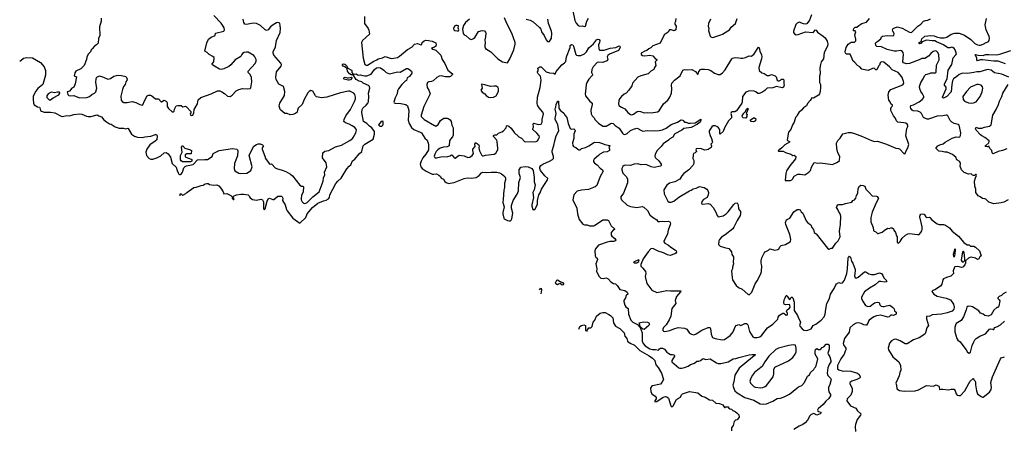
# Model space of a CAD drawing. Extents: x 2133461 to 2293071, y 753526 to 916327.
# Tile 17 of 256: x 2197603 to 2213294, y 778050 to 784577. Entities that reach past the tile are written whole.
import ezdxf

# ---------------------------------------------------------------- set-up
doc = ezdxf.new("R2010")
doc.units = 0

msp = doc.modelspace()

# ---------------------------------------------------------------- linework, layer by layer
at = {"layer": '0CON10XD'}
for points in [[(2206418, 784718), (2206447, 784565), (2206472, 784522), (2206505, 784482), (2206524, 784474), (2206565, 784480), (2206605, 784470), (2206617, 784473), (2206643, 784555), (2206666, 784604)], [(2197603, 783917), (2197622, 783928), (2197665, 783966), (2197715, 783977), (2197805, 783967), (2197935, 783894), (2197992, 783825), (2198012, 783765), (2198016, 783695), (2197970, 783545), (2197891, 783479), (2197860, 783440), (2197828, 783382), (2197819, 783355), (2197815, 783305), (2197825, 783245), (2197835, 783218), (2197885, 783191), (2197918, 783185), (2197925, 783175), (2197935, 783130), (2197948, 783118), (2197995, 783105), (2198096, 783106), (2198165, 783094), (2198262, 783042), (2198285, 783037), (2198352, 783048), (2198395, 783046), (2198465, 783065), (2198557, 783077), (2198595, 783074), (2198665, 783040), (2198695, 783034), (2198735, 783036), (2198835, 783061), (2198864, 783044), (2198905, 783031), (2198945, 782980), (2198987, 782947), (2199035, 782916), (2199061, 782911), (2199125, 782869), (2199190, 782850), (2199255, 782849), (2199295, 782839), (2199325, 782847), (2199334, 782844), (2199387, 782755), (2199435, 782719), (2199480, 782705), (2199555, 782701), (2199595, 782713), (2199691, 782719), (2199765, 782749), (2199785, 782746), (2199792, 782725), (2199788, 782665), (2199761, 782639), (2199676, 782584), (2199629, 782515), (2199612, 782465), (2199623, 782413), (2199665, 782367), (2199695, 782356), (2199725, 782353), (2199789, 782375), (2199853, 782407), (2199905, 782458), (2199935, 782459), (2199969, 782439), (2200007, 782387), (2200035, 782287), (2200095, 782225), (2200114, 782175), (2200127, 782135), (2200138, 782118), (2200151, 782111), (2200165, 782111), (2200175, 782117), (2200195, 782147), (2200221, 782215), (2200241, 782239), (2200261, 782249), (2200365, 782272), (2200435, 782346), (2200555, 782347), (2200595, 782352), (2200672, 782395), (2200688, 782445), (2200784, 782495), (2200995, 782525), (2201063, 782513), (2201074, 782505), (2201077, 782487), (2201073, 782407), (2201027, 782285), (2201020, 782205), (2201030, 782170), (2201093, 782133), (2201125, 782126), (2201225, 782134), (2201251, 782149), (2201284, 782175), (2201306, 782235), (2201262, 782415), (2201300, 782505), (2201335, 782560), (2201379, 782591), (2201405, 782601), (2201435, 782600), (2201474, 782584), (2201487, 782565), (2201469, 782535), (2201468, 782515), (2201512, 782405), (2201518, 782368), (2201579, 782285), (2201595, 782276), (2201615, 782280), (2201623, 782275), (2201675, 782218), (2201694, 782204), (2201785, 782181), (2201845, 782159), (2201916, 782116), (2201948, 782088), (2202065, 781938), (2202095, 781923), (2202115, 781922), (2202124, 781914), (2202121, 781835), (2202094, 781776), (2202086, 781735), (2202089, 781709), (2202102, 781675), (2202125, 781651), (2202145, 781646), (2202165, 781653), (2202186, 781665), (2202276, 781755), (2202374, 781835), (2202439, 782005), (2202446, 782055), (2202466, 782105), (2202462, 782145), (2202496, 782235), (2202485, 782298), (2202430, 782375), (2202433, 782457), (2202465, 782481), (2202528, 782495), (2202635, 782549), (2202732, 782578), (2202865, 782654), (2202904, 782685), (2202919, 782701), (2202958, 782775), (2202969, 782815), (2202963, 782835), (2202945, 782860), (2202902, 782888), (2202855, 782913), (2202795, 782933), (2202770, 782955), (2202774, 782985), (2202801, 783045), (2202875, 783145), (2202939, 783271), (2202954, 783315), (2202956, 783345), (2202946, 783386), (2202926, 783405), (2202865, 783438), (2202845, 783439), (2202716, 783414), (2202495, 783341), (2202415, 783331), (2202335, 783346), (2202316, 783366), (2202275, 783438), (2202243, 783447), (2202215, 783434), (2202195, 783414), (2202138, 783305), (2202106, 783225), (2202040, 783165), (2202028, 783138), (2202022, 783105), (2201998, 783082), (2201956, 783064), (2201915, 783060), (2201865, 783080), (2201828, 783085), (2201764, 783135), (2201755, 783148), (2201739, 783205), (2201748, 783245), (2201821, 783369), (2201829, 783435), (2201805, 783510), (2201735, 783552), (2201688, 783625), (2201684, 783656), (2201696, 783745), (2201768, 783835), (2201773, 783865), (2201766, 783885), (2201653, 784013), (2201642, 784045), (2201644, 784066), (2201677, 784143), (2201696, 784245), (2201753, 784375), (2201759, 784435), (2201753, 784485), (2201746, 784515), (2201736, 784526), (2201715, 784531), (2201695, 784526), (2201642, 784495), (2201599, 784461), (2201562, 784415), (2201535, 784405), (2201515, 784415), (2201442, 784482), (2201375, 784516), (2201325, 784522), (2201215, 784498), (2201188, 784505), (2201174, 784535), (2201164, 784584)], [(2198900, 784600), (2198902, 784555), (2198872, 784465), (2198881, 784325), (2198858, 784275), (2198853, 784205), (2198827, 784175), (2198794, 784156), (2198757, 784115), (2198741, 784095), (2198730, 784065), (2198694, 784026), (2198675, 783980), (2198670, 783945), (2198629, 783845), (2198575, 783794), (2198500, 783755), (2198480, 783730), (2198470, 783685), (2198507, 783665), (2198486, 783554), (2198465, 783500), (2198434, 783486), (2198395, 783440), (2198362, 783425), (2198368, 783385), (2198385, 783371), (2198405, 783366), (2198465, 783370), (2198555, 783334), (2198675, 783338), (2198716, 783354), (2198755, 783387), (2198795, 783405), (2198815, 783426), (2198830, 783485), (2198814, 783575), (2198821, 783639), (2198831, 783659), (2198875, 783681), (2198940, 783660), (2199005, 783627), (2199050, 783640), (2199105, 783677), (2199165, 783691), (2199225, 783686), (2199295, 783670), (2199313, 783635), (2199308, 783608), (2199295, 783588), (2199282, 783545), (2199259, 783511), (2199239, 783465), (2199216, 783356), (2199220, 783295), (2199235, 783276), (2199265, 783258), (2199315, 783256), (2199395, 783274), (2199455, 783259), (2199515, 783224), (2199555, 783213), (2199565, 783220), (2199590, 783285), (2199634, 783365), (2199655, 783374), (2199685, 783374), (2199709, 783365), (2199765, 783318), (2199815, 783318), (2199855, 783270), (2199865, 783270), (2199905, 783296), (2199945, 783272), (2199953, 783255), (2199955, 783193), (2199974, 783164), (2200035, 783108), (2200055, 783108), (2200065, 783118), (2200071, 783149), (2200095, 783203), (2200125, 783212), (2200155, 783212), (2200175, 783210), (2200205, 783190), (2200245, 783197), (2200260, 783190), (2200332, 783112), (2200330, 783095), (2200318, 783075), (2200325, 783058), (2200345, 783050), (2200364, 783056), (2200378, 783095), (2200382, 783145), (2200434, 783235), (2200448, 783302), (2200492, 783335), (2200654, 783396), (2200755, 783443), (2200793, 783443), (2200825, 783430), (2200865, 783403), (2200915, 783358), (2200955, 783352), (2200988, 783372), (2201055, 783442), (2201094, 783466), (2201155, 783481), (2201235, 783478), (2201275, 783483), (2201285, 783492), (2201303, 783585), (2201296, 783655), (2201275, 783703), (2201246, 783735), (2201244, 783755), (2201355, 783879), (2201372, 783915), (2201369, 783945), (2201351, 783985), (2201334, 784005), (2201245, 784059), (2201215, 784062), (2201182, 784055), (2201155, 784040), (2201144, 784025), (2201125, 783990), (2201034, 783936), (2200965, 783856), (2200935, 783832), (2200858, 783795), (2200815, 783784), (2200788, 783788), (2200679, 783855), (2200670, 783865), (2200671, 783875), (2200694, 783906), (2200700, 783975), (2200682, 783992), (2200622, 784025), (2200592, 784055), (2200551, 784075), (2200583, 784207), (2200610, 784265), (2200652, 784298), (2200718, 784325), (2200725, 784360), (2200855, 784396), (2200866, 784415), (2200861, 784445), (2200848, 784475), (2200815, 784520), (2200695, 784642)], [(2203099, 784629), (2203096, 784515), (2203154, 784435), (2203165, 784410), (2203175, 784348), (2203065, 784246), (2203049, 784215), (2203076, 783965), (2203102, 783865), (2203125, 783851), (2203145, 783852), (2203245, 783916), (2203294, 783936), (2203317, 783955), (2203385, 783971), (2203425, 783992), (2203525, 783961), (2203565, 783962), (2203623, 783977), (2203655, 783994), (2203785, 784102), (2203850, 784140), (2203895, 784187), (2203944, 784196), (2203995, 784178), (2204009, 784185), (2204016, 784214), (2204051, 784239), (2204075, 784249), (2204116, 784244), (2204175, 784235), (2204235, 784208), (2204241, 784175), (2204234, 784155), (2204211, 784139), (2204166, 784125), (2204185, 784108), (2204232, 784092), (2204300, 784030), (2204312, 784012), (2204333, 783945), (2204378, 783878), (2204423, 783775), (2204498, 783715), (2204498, 783705), (2204466, 783674), (2204451, 783669), (2204385, 783666), (2204322, 783682), (2204285, 783677), (2204248, 783655), (2204193, 783605), (2204167, 783593), (2204123, 783587), (2204101, 783575), (2204091, 783545), (2204094, 783495), (2204122, 783455), (2204143, 783395), (2204041, 783195), (2204002, 783055), (2204002, 783035), (2204015, 783016), (2204048, 782988), (2204215, 782889), (2204235, 782883), (2204270, 782905), (2204310, 782970), (2204364, 783006), (2204415, 783010), (2204432, 783005), (2204461, 782981), (2204478, 782955), (2204489, 782895), (2204508, 782855), (2204511, 782735), (2204502, 782708), (2204469, 782675), (2204451, 782645), (2204445, 782568), (2204415, 782549), (2204355, 782544), (2204305, 782528), (2204266, 782505), (2204238, 782475), (2204217, 782435), (2204208, 782405), (2204214, 782384), (2204225, 782376), (2204245, 782374), (2204315, 782393), (2204425, 782397), (2204463, 782407), (2204485, 782422), (2204495, 782418), (2204525, 782377), (2204545, 782373), (2204605, 782416), (2204645, 782414), (2204685, 782406), (2204745, 782380), (2204778, 782385), (2204816, 782414), (2204834, 782445), (2204822, 782495), (2204824, 782515), (2204860, 782555), (2204854, 782594), (2204865, 782618), (2204885, 782612), (2204915, 782590), (2204923, 782565), (2204917, 782535), (2204932, 782485), (2204962, 782422), (2204979, 782409), (2204995, 782406), (2205025, 782419), (2205165, 782436), (2205188, 782452), (2205214, 782486), (2205224, 782505), (2205224, 782525), (2205214, 782635), (2205206, 782656), (2205154, 782715), (2205156, 782734), (2205175, 782744), (2205205, 782743), (2205235, 782771), (2205285, 782788), (2205315, 782806), (2205357, 782855), (2205362, 782885), (2205375, 782890), (2205399, 782879), (2205437, 782847), (2205481, 782781), (2205555, 782713), (2205597, 782687), (2205645, 782637), (2205665, 782632), (2205755, 782636), (2205798, 782632), (2205834, 782636), (2205852, 782648), (2205878, 782682), (2205886, 782705), (2205880, 782725), (2205845, 782767), (2205782, 782825), (2205782, 782845), (2205792, 782865), (2205783, 782917), (2205795, 782928), (2205865, 782908), (2205915, 782910), (2205931, 782945), (2205929, 782985), (2205949, 783075), (2205941, 783105), (2205882, 783172), (2205857, 783217), (2205850, 783245), (2205854, 783345), (2205898, 783495), (2205913, 783615), (2205900, 783675), (2205865, 783712), (2205852, 783735), (2205852, 783748), (2205872, 783775), (2205860, 783795), (2205862, 783805), (2205893, 783827), (2205915, 783824), (2205995, 783748), (2206045, 783728), (2206115, 783724), (2206135, 783710), (2206150, 783750), (2206240, 783860), (2206285, 783889), (2206305, 783912), (2206319, 783985), (2206373, 784135), (2206377, 784165), (2206395, 784182), (2206415, 784174), (2206427, 784155), (2206463, 784023), (2206475, 784011), (2206495, 784006), (2206545, 784009), (2206605, 784032), (2206636, 784064), (2206675, 784129), (2206748, 784192), (2206795, 784256), (2206815, 784265), (2206835, 784261), (2206847, 784245), (2206843, 784215), (2206827, 784175), (2206834, 784114), (2206845, 784092), (2206917, 784093), (2207015, 784123), (2207105, 784136), (2207155, 784161), (2207168, 784155), (2207173, 784135), (2207145, 784085), (2207004, 784026), (2206976, 784005), (2206966, 783985), (2206976, 783944), (2206960, 783920), (2206895, 783896), (2206825, 783901), (2206805, 783896), (2206741, 783825), (2206721, 783785), (2206716, 783735), (2206730, 783705), (2206729, 783691), (2206670, 783630), (2206640, 783575), (2206631, 783545), (2206622, 783435), (2206612, 783395), (2206619, 783365), (2206685, 783286), (2206725, 783248), (2206726, 783226), (2206704, 783135), (2206710, 783075), (2206724, 783044), (2206755, 783014), (2206769, 782985), (2206826, 782926), (2206895, 782883), (2206950, 782880), (2207011, 782919), (2207035, 782931), (2207061, 782925), (2207093, 782893), (2207155, 782851), (2207207, 782767), (2207225, 782754), (2207245, 782750), (2207285, 782766), (2207335, 782809), (2207385, 782835), (2207435, 782848), (2207455, 782846), (2207499, 782815), (2207535, 782802), (2207606, 782814), (2207723, 782807), (2207795, 782810), (2207845, 782821), (2207903, 782847), (2207985, 782906), (2208085, 782942), (2208145, 782980), (2208170, 782975), (2208195, 782946), (2208225, 782945), (2208255, 782929), (2208285, 782926), (2208365, 782934), (2208455, 782992), (2208460, 782975), (2208449, 782945), (2208405, 782915), (2208305, 782857), (2208188, 782842), (2208155, 782817), (2208045, 782761), (2208036, 782754), (2208011, 782705), (2207965, 782679), (2207940, 782655), (2207855, 782599), (2207825, 782558), (2207759, 782495), (2207729, 782435), (2207726, 782396), (2207737, 782375), (2207786, 782326), (2207824, 782275), (2207827, 782255), (2207817, 782243), (2207715, 782220), (2207665, 782230), (2207595, 782264), (2207570, 782270), (2207505, 782263), (2207455, 782278), (2207395, 782276), (2207335, 782256), (2207255, 782260), (2207235, 782254), (2207213, 782237), (2207196, 782205), (2207196, 782185), (2207215, 782130), (2207274, 782075), (2207287, 782035), (2207289, 781975), (2207227, 781815), (2207181, 781755), (2207180, 781735), (2207191, 781705), (2207283, 781623), (2207335, 781599), (2207437, 781583), (2207525, 781598), (2207551, 781591), (2207607, 781537), (2207646, 781466), (2207685, 781431), (2207755, 781388), (2207774, 781364), (2207805, 781361), (2207845, 781369), (2207885, 781359), (2207935, 781369), (2207964, 781354), (2207971, 781345), (2207972, 781325), (2207936, 781224), (2207928, 781165), (2207866, 781045), (2207868, 781035), (2207885, 781018), (2207944, 780984), (2207980, 780950), (2208056, 780905), (2208066, 780895), (2208071, 780875), (2208060, 780855), (2208045, 780846), (2207970, 780820), (2207925, 780829), (2207863, 780863), (2207775, 780891), (2207705, 780927), (2207675, 780931), (2207659, 780925), (2207620, 780880), (2207541, 780769), (2207502, 780678), (2207502, 780652), (2207515, 780634), (2207535, 780620), (2207574, 780565), (2207579, 780535), (2207571, 780485), (2207596, 780376), (2207675, 780269), (2207755, 780230), (2207915, 780261), (2207975, 780256), (2208129, 780259), (2208138, 780255), (2208135, 780240), (2208069, 780165), (2208051, 780105), (2208057, 780055), (2207997, 779975), (2207977, 779855), (2207955, 779795), (2207905, 779716), (2207860, 779675), (2207851, 779645), (2207854, 779624), (2207865, 779614), (2207885, 779611), (2207965, 779623), (2208025, 779651), (2208095, 779671), (2208195, 779664), (2208236, 779645), (2208275, 779584), (2208307, 779565), (2208347, 779553), (2208385, 779570), (2208475, 779630), (2208575, 779671), (2208595, 779674), (2208607, 779667), (2208612, 779655), (2208622, 779565), (2208636, 779525), (2208645, 779514), (2208686, 779496), (2208795, 779474), (2208835, 779480), (2208925, 779545), (2208959, 779581), (2208974, 779605), (2209003, 779685), (2209023, 779707), (2209065, 779719), (2209096, 779706), (2209157, 779737), (2209185, 779736), (2209209, 779715), (2209235, 779610), (2209285, 779522), (2209305, 779514), (2209354, 779514), (2209395, 779526), (2209431, 779549), (2209521, 779669), (2209606, 779724), (2209685, 779803), (2209692, 779835), (2209711, 779869), (2209765, 779902), (2209779, 779899), (2209815, 779870), (2209836, 779874), (2209837, 779895), (2209820, 779935), (2209833, 779955), (2209871, 779979), (2209879, 779999)], [(2204772, 784588), (2204705, 784530), (2204673, 784485), (2204658, 784425), (2204671, 784355), (2204684, 784334), (2204715, 784323), (2204770, 784270), (2204801, 784259), (2204832, 784275), (2204854, 784296), (2204913, 784387), (2204975, 784406), (2205008, 784398), (2205028, 784378), (2205031, 784365), (2205028, 784305), (2205016, 784255), (2205019, 784205), (2205014, 784175), (2205014, 784145), (2205028, 784118), (2205113, 784063), (2205225, 783951), (2205295, 783904), (2205375, 783888), (2205415, 783952), (2205477, 784095), (2205499, 784185), (2205499, 784215), (2205445, 784364), (2205365, 784515), (2205328, 784608)], [(2205675, 784588), (2205739, 784569), (2205785, 784542), (2205884, 784454), (2205907, 784425), (2205916, 784385), (2205959, 784325), (2205995, 784256), (2206015, 784230), (2206034, 784224), (2206045, 784228), (2206076, 784285), (2206083, 784357), (2206079, 784395), (2206032, 784515), (2206017, 784585)], [(2208061, 784595), (2208055, 784550), (2208043, 784525), (2208042, 784505), (2208063, 784473), (2208057, 784415), (2208035, 784399), (2207985, 784414), (2207957, 784413), (2207943, 784395), (2207935, 784380), (2207874, 784336), (2207807, 784203), (2207695, 784161), (2207662, 784128), (2207631, 784115), (2207596, 784084), (2207563, 784077), (2207508, 784045), (2207508, 784025), (2207527, 784007), (2207565, 784003), (2207645, 784014), (2207695, 784001), (2207730, 783960), (2207756, 783945), (2207757, 783933), (2207732, 783905), (2207742, 783845), (2207717, 783815), (2207706, 783785), (2207659, 783755), (2207618, 783712), (2207500, 783680), (2207455, 783659), (2207370, 783565), (2207357, 783525), (2207310, 783455), (2207265, 783406), (2207235, 783391), (2207193, 783355), (2207163, 783315), (2207148, 783282), (2207144, 783235), (2207152, 783212), (2207192, 783182), (2207247, 783157), (2207295, 783096), (2207335, 783064), (2207355, 783062), (2207385, 783072), (2207443, 783115), (2207465, 783121), (2207495, 783116), (2207555, 783092), (2207615, 783098), (2207665, 783091), (2207765, 783108), (2207795, 783124), (2207865, 783238), (2207932, 783295), (2207965, 783342), (2207990, 783405), (2207993, 783473), (2207989, 783535), (2207996, 783564), (2208040, 783615), (2208126, 783684), (2208170, 783775), (2208196, 783786), (2208245, 783779), (2208312, 783782), (2208370, 783750), (2208405, 783708), (2208415, 783710), (2208428, 783752), (2208452, 783785), (2208469, 783791), (2208515, 783791), (2208575, 783783), (2208615, 783765), (2208675, 783726), (2208735, 783704), (2208765, 783706), (2208805, 783732), (2208844, 783776), (2208949, 783951), (2208962, 783965), (2209005, 783974), (2209061, 783971), (2209095, 783962), (2209125, 783964), (2209167, 783973), (2209225, 784000), (2209265, 783998), (2209306, 784034), (2209375, 784140), (2209385, 784130), (2209399, 784075), (2209426, 784015), (2209429, 783985), (2209426, 783954), (2209380, 783815), (2209386, 783766), (2209431, 783731), (2209465, 783720), (2209515, 783689), (2209545, 783688), (2209585, 783706), (2209643, 783685), (2209658, 783665), (2209674, 783614), (2209692, 783602), (2209705, 783601), (2209725, 783611), (2209745, 783630), (2209775, 783630), (2209780, 783605), (2209778, 783555), (2209787, 783535), (2209776, 783504), (2209755, 783492), (2209665, 783510), (2209604, 783494), (2209515, 783484), (2209475, 783447), (2209428, 783415), (2209385, 783400), (2209365, 783401), (2209335, 783427), (2209305, 783436), (2209235, 783442), (2209175, 783424), (2209122, 783355), (2209118, 783265), (2209111, 783245), (2209025, 783123), (2209001, 783111), (2208955, 783110), (2208941, 783099), (2208936, 783085), (2208947, 783045), (2208946, 783014), (2208897, 782963), (2208836, 782855), (2208814, 782795), (2208765, 782752), (2208758, 782758)], [(2208609, 784585), (2208580, 784515), (2208576, 784475), (2208586, 784436), (2208582, 784405), (2208589, 784369), (2208604, 784315), (2208615, 784303), (2208636, 784296), (2208665, 784298), (2208775, 784334), (2208804, 784346), (2208885, 784400), (2208915, 784413), (2208943, 784457), (2209011, 784519), (2209034, 784595)], [(2210222, 784655), (2210191, 784569), (2210145, 784512), (2210125, 784508), (2210095, 784513), (2210025, 784537), (2209995, 784522), (2209972, 784498), (2209933, 784395), (2209932, 784375), (2209951, 784351), (2209975, 784338), (2210011, 784341), (2210125, 784382), (2210245, 784374), (2210285, 784413), (2210295, 784412), (2210319, 784379), (2210407, 784317), (2210438, 784288), (2210473, 784233), (2210481, 784195), (2210474, 784155), (2210422, 784055), (2210410, 783955), (2210376, 783904), (2210366, 783865), (2210356, 783804), (2210360, 783715), (2210351, 783675), (2210351, 783575), (2210362, 783545), (2210367, 783497), (2210360, 783435), (2210346, 783395), (2210335, 783374), (2210279, 783341), (2210255, 783329), (2210225, 783333), (2210200, 783290), (2210158, 783242), (2210139, 783205), (2210091, 783175), (2210064, 783136), (2210021, 783099), (2209993, 783055), (2209985, 783038), (2209965, 783020), (2209946, 782945), (2209919, 782901), (2209889, 782825), (2209852, 782785), (2209833, 782665), (2209841, 782651), (2209870, 782635), (2209872, 782625), (2209795, 782583), (2209746, 782534), (2209715, 782510), (2209705, 782510), (2209690, 782485), (2209695, 782480), (2209772, 782482), (2209805, 782462), (2209892, 782432), (2209923, 782413), (2209947, 782417), (2209970, 782395), (2209965, 782360), (2209874, 782246), (2209825, 782168), (2209812, 782125), (2209800, 782015), (2209885, 782016), (2209905, 782024), (2209919, 782035), (2209945, 782082), (2210003, 782117), (2210043, 782117), (2210117, 782103), (2210180, 782150), (2210204, 782175), (2210221, 782225), (2210265, 782303), (2210320, 782290), (2210366, 782294), (2210555, 782270), (2210634, 782306), (2210668, 782335), (2210672, 782395), (2210639, 782455), (2210624, 782526), (2210621, 782609), (2210639, 782651), (2210678, 782692), (2210722, 782758), (2210805, 782780), (2210855, 782779), (2210905, 782764), (2211035, 782715), (2211175, 782652), (2211225, 782637), (2211272, 782642), (2211415, 782596), (2211565, 782532), (2211605, 782527), (2211625, 782517), (2211698, 782438), (2211712, 782445), (2211723, 782477), (2211758, 782535), (2211774, 782586), (2211724, 782725), (2211742, 782845), (2211756, 782875), (2211756, 782895), (2211743, 782915), (2211725, 782926), (2211695, 782936), (2211595, 782943), (2211574, 782964), (2211553, 783015), (2211527, 783045), (2211485, 783130), (2211485, 783160), (2211494, 783186), (2211510, 783205), (2211510, 783215), (2211486, 783236), (2211475, 783268), (2211454, 783295), (2211444, 783375), (2211453, 783425), (2211487, 783463), (2211679, 783541), (2211694, 783565), (2211688, 783595), (2211661, 783665), (2211601, 783735), (2211505, 783779), (2211464, 783825), (2211375, 783898), (2211344, 783906), (2211325, 783900), (2211315, 783888), (2211306, 783855), (2211288, 783835), (2211262, 783778), (2211248, 783778), (2211225, 783797), (2211205, 783804), (2211125, 783770), (2211045, 783782), (2211025, 783791), (2210989, 783825), (2210955, 783845), (2210913, 783893), (2210883, 783915), (2210835, 784028), (2210778, 784028), (2210763, 784043), (2210758, 784065), (2210772, 784135), (2210804, 784186), (2210855, 784220), (2210905, 784220), (2210925, 784240), (2210926, 784265), (2210910, 784335), (2210926, 784385), (2210915, 784397), (2210892, 784402), (2210888, 784415), (2210894, 784436), (2210915, 784458), (2210945, 784458), (2210974, 784486), (2211025, 784519), (2211095, 784539), (2211144, 784595)], [(2213355, 781707), (2213285, 781670), (2213243, 781657), (2213125, 781643), (2213045, 781670), (2212997, 781717), (2212985, 781724), (2212945, 781728), (2212907, 781757), (2212875, 781772), (2212841, 781825), (2212839, 781875), (2212824, 781924), (2212820, 782005), (2212834, 782056), (2212852, 782095), (2212845, 782110), (2212835, 782110), (2212817, 782093), (2212805, 782092), (2212785, 782102), (2212765, 782122), (2212725, 782118), (2212652, 782142), (2212610, 782185), (2212591, 782245), (2212596, 782285), (2212585, 782312), (2212574, 782324), (2212535, 782343), (2212519, 782385), (2212502, 782405), (2212468, 782428), (2212385, 782468), (2212344, 782464), (2212305, 782476), (2212250, 782480), (2212210, 782525), (2212210, 782535), (2212232, 782568), (2212265, 782584), (2212321, 782599), (2212351, 782625), (2212465, 782690), (2212525, 782711), (2212566, 782704), (2212585, 782712), (2212595, 782730), (2212601, 782775), (2212583, 782847), (2212573, 782895), (2212557, 782907), (2212495, 782921), (2212455, 782945), (2212433, 782973), (2212396, 783046), (2212384, 783054), (2212365, 783056), (2212315, 783044), (2212225, 783042), (2212085, 782992), (2212065, 782992), (2212025, 783006), (2212005, 783021), (2211973, 783085), (2211953, 783105), (2211915, 783120), (2211843, 783125), (2211824, 783135), (2211805, 783160), (2211796, 783185), (2211802, 783208), (2211845, 783223), (2211935, 783269), (2211985, 783305), (2212009, 783335), (2212010, 783355), (2211992, 783395), (2211962, 783435), (2211945, 783475), (2211942, 783515), (2211963, 783575), (2212000, 783635), (2212023, 783685), (2212045, 783703), (2212099, 783721), (2212125, 783728), (2212191, 783729), (2212207, 783743), (2212213, 783855), (2212257, 783937), (2212251, 784015), (2212233, 784053), (2212215, 784073), (2212195, 784079), (2212161, 784068), (2212125, 784041), (2212085, 783998), (2212025, 783961), (2211981, 783959), (2211935, 783936), (2211785, 783880), (2211735, 783876), (2211685, 783891), (2211674, 783905), (2211687, 784025), (2211680, 784055), (2211663, 784083), (2211645, 784087), (2211575, 784075), (2211538, 784078), (2211425, 784100), (2211335, 784147), (2211260, 784150), (2211246, 784165), (2211239, 784205), (2211245, 784215), (2211279, 784235), (2211326, 784274), (2211337, 784305), (2211352, 784315), (2211425, 784326), (2211515, 784318), (2211534, 784326), (2211540, 784355), (2211516, 784395), (2211514, 784415), (2211525, 784435), (2211585, 784464), (2211665, 784444), (2211785, 784381), (2211816, 784374), (2211918, 784472), (2211965, 784505), (2212005, 784552), (2212035, 784564), (2212075, 784568), (2212115, 784590)], [(2213363, 783663), (2213255, 783707), (2213135, 783731), (2213085, 783772), (2213025, 783782), (2212905, 783745), (2212855, 783746), (2212806, 783734), (2212705, 783722), (2212625, 783725), (2212575, 783706), (2212537, 783673), (2212485, 783634), (2212468, 783605), (2212455, 783545), (2212454, 783484), (2212445, 783425), (2212375, 783351), (2212325, 783329), (2212306, 783335), (2212306, 783345), (2212348, 783425), (2212365, 783475), (2212365, 783503), (2212341, 783535), (2212340, 783555), (2212383, 783637), (2212400, 783775), (2212455, 783865), (2212481, 783969), (2212520, 784015), (2212530, 784035), (2212510, 784095), (2212496, 784116), (2212475, 784134), (2212455, 784140), (2212425, 784129), (2212395, 784129), (2212322, 784175), (2212215, 784226), (2212185, 784238), (2212145, 784242), (2212055, 784249), (2211984, 784226), (2211965, 784198), (2211943, 784195), (2211934, 784205), (2211939, 784215), (2211968, 784232), (2211978, 784272), (2212025, 784316), (2212125, 784327), (2212175, 784321), (2212215, 784303), (2212275, 784290), (2212335, 784289), (2212375, 784299), (2212445, 784345), (2212505, 784360), (2212575, 784363), (2212659, 784329), (2212759, 784259), (2212825, 784200), (2212865, 784177), (2212891, 784171), (2212915, 784173), (2212955, 784186), (2213005, 784214), (2213037, 784225), (2213054, 784245), (2213057, 784285), (2213051, 784311), (2213005, 784415), (2212990, 784495), (2213012, 784595)], [(2204575, 784397), (2204595, 784400), (2204603, 784415), (2204590, 784445), (2204595, 784478), (2204576, 784486), (2204555, 784487), (2204530, 784475), (2204518, 784435), (2204523, 784415), (2204535, 784404), (2204575, 784397)], [(2213314, 783874), (2213198, 783918), (2213124, 783914), (2212945, 783940), (2212915, 783937), (2212865, 783920), (2212856, 783935), (2212857, 783967), (2212829, 784015), (2212835, 784021), (2212875, 784011), (2212955, 784004), (2212995, 784020), (2213045, 784025), (2213175, 784019), (2213237, 784033), (2213395, 784086)], [(2200162, 781769), (2200160, 781805), (2200175, 781802), (2200195, 781780), (2200205, 781782), (2200252, 781808), (2200269, 781825), (2200378, 781902), (2200415, 781906), (2200495, 781933), (2200525, 781938), (2200560, 781960), (2200585, 781967), (2200605, 781968), (2200625, 781953), (2200695, 781942), (2200746, 781944), (2200775, 781932), (2200809, 781895), (2200844, 781835), (2200854, 781804), (2200905, 781806), (2200968, 781778), (2200990, 781755), (2200987, 781735), (2201005, 781712), (2201015, 781713), (2201021, 781725), (2201000, 781755), (2201008, 781765), (2201060, 781785), (2201125, 781796), (2201170, 781795), (2201242, 781785), (2201257, 781775), (2201264, 781754), (2201278, 781738), (2201315, 781714), (2201375, 781702), (2201445, 781716), (2201474, 781705), (2201488, 781675), (2201490, 781565), (2201495, 781556), (2201505, 781555), (2201515, 781565), (2201544, 781686), (2201565, 781725), (2201585, 781731), (2201635, 781711), (2201655, 781711), (2201715, 781766), (2201775, 781763), (2201786, 781756), (2201794, 781735), (2201792, 781695), (2201832, 781625), (2201852, 781555), (2201863, 781533), (2201954, 781414), (2202065, 781337), (2202165, 781424), (2202185, 781485), (2202268, 781582), (2202355, 781655), (2202445, 781691), (2202485, 781701), (2202526, 781725), (2202539, 781745), (2202547, 781785), (2202640, 781965), (2202674, 782005), (2202728, 782052), (2202817, 782203), (2202854, 782245), (2202881, 782265), (2202905, 782327), (2202943, 782355), (2203015, 782442), (2203055, 782475), (2203075, 782566), (2203105, 782594), (2203234, 782676), (2203257, 782755), (2203257, 782795), (2203212, 782852), (2203175, 782879), (2203135, 782921), (2203084, 782955), (2203057, 783097), (2203060, 783145), (2203069, 783165), (2203125, 783213), (2203155, 783253), (2203164, 783275), (2203168, 783355), (2203163, 783407), (2203181, 783485), (2203177, 783515), (2203160, 783530), (2203079, 783565), (2203055, 783586), (2203015, 783595), (2202964, 783625), (2202917, 783697), (2202885, 783700), (2202857, 783717), (2202826, 783755), (2202822, 783795), (2202785, 783824), (2202756, 783836), (2202747, 783855), (2202748, 783865), (2202758, 783872), (2202785, 783866), (2202813, 783845), (2202833, 783803), (2202892, 783775), (2202898, 783765), (2202894, 783735), (2202913, 783713), (2202935, 783709), (2202965, 783717), (2202995, 783693), (2203035, 783700), (2203071, 783689), (2203105, 783680), (2203135, 783680), (2203203, 783707), (2203258, 783785), (2203290, 783810), (2203315, 783818), (2203355, 783809), (2203405, 783775), (2203445, 783737), (2203495, 783717), (2203625, 783747), (2203665, 783741), (2203765, 783798), (2203785, 783802), (2203800, 783795), (2203848, 783755), (2203854, 783745), (2203850, 783725), (2203817, 783673), (2203780, 783650), (2203765, 783606), (2203744, 783595), (2203694, 783545), (2203637, 783473), (2203624, 783445), (2203617, 783395), (2203585, 783334), (2203564, 783265), (2203569, 783255), (2203585, 783247), (2203675, 783240), (2203756, 783226), (2203785, 783202), (2203805, 783132), (2203796, 782974), (2203811, 782925), (2203847, 782857), (2203882, 782825), (2203985, 782787), (2204005, 782774), (2204059, 782689), (2204094, 782655), (2204117, 782595), (2204115, 782505), (2204076, 782435), (2204029, 782375), (2204001, 782325), (2203985, 782275), (2203993, 782233), (2204017, 782207), (2204081, 782165), (2204175, 782118), (2204196, 782114), (2204245, 782120), (2204282, 782102), (2204309, 782079), (2204321, 782051), (2204355, 782034), (2204379, 781999), (2204401, 781981), (2204435, 781968), (2204465, 781970), (2204525, 781985), (2204685, 782048), (2204735, 782055), (2204795, 782053), (2204875, 782065), (2204925, 782095), (2204961, 782139), (2204985, 782149), (2205045, 782143), (2205115, 782148), (2205205, 782145), (2205248, 782138), (2205282, 782122), (2205336, 782076), (2205343, 782053), (2205343, 782025), (2205329, 781971), (2205330, 781905), (2205318, 781862), (2205305, 781720), (2205304, 781664), (2205324, 781595), (2205303, 781507), (2205304, 781484), (2205316, 781415), (2205325, 781403), (2205376, 781376), (2205405, 781371), (2205425, 781374), (2205437, 781383), (2205447, 781405), (2205463, 781495), (2205438, 781575), (2205439, 781615), (2205465, 781695), (2205531, 781795), (2205552, 781848), (2205558, 781985), (2205586, 782065), (2205564, 782125), (2205563, 782185), (2205590, 782225), (2205656, 782236), (2205705, 782230), (2205762, 782205), (2205787, 782175), (2205804, 782065), (2205804, 781996), (2205817, 781945), (2205800, 781865), (2205781, 781825), (2205791, 781745), (2205762, 781625), (2205763, 781605), (2205782, 781552), (2205795, 781549), (2205815, 781563), (2205845, 781612)], [(2202835, 783612), (2202775, 783630), (2202768, 783635), (2202768, 783645), (2202774, 783656), (2202787, 783663), (2202825, 783650), (2202845, 783650), (2202885, 783662), (2202897, 783657), (2202897, 783645), (2202875, 783621), (2202855, 783614), (2202835, 783612)], [(2205105, 783338), (2205155, 783344), (2205196, 783364), (2205234, 783435), (2205234, 783475), (2205226, 783496), (2205195, 783517), (2205165, 783520), (2205105, 783510), (2205015, 783540), (2204965, 783550), (2204960, 783545), (2204973, 783487), (2204952, 783455), (2204972, 783422), (2205016, 783396), (2205035, 783368), (2205074, 783344), (2205105, 783338)], [(2212775, 783248), (2212805, 783254), (2212845, 783266), (2212909, 783355), (2212939, 783425), (2212951, 783485), (2212947, 783507), (2212925, 783536), (2212884, 783544), (2212858, 783542), (2212755, 783504), (2212691, 783435), (2212634, 783355), (2212638, 783305), (2212660, 783280), (2212725, 783251), (2212775, 783248)], [(2213335, 782521), (2213265, 782493), (2213195, 782479), (2213115, 782441), (2213098, 782455), (2213094, 782494), (2213062, 782525), (2213045, 782562), (2213025, 782549), (2212990, 782555), (2212997, 782575), (2213046, 782615), (2213054, 782635), (2213051, 782645), (2212985, 782702), (2212935, 782724), (2212915, 782740), (2212845, 782819), (2212834, 782846), (2212845, 782862), (2212875, 782851), (2212935, 782847), (2212976, 782864), (2213055, 782878), (2213083, 782903), (2213112, 783055), (2213164, 783145), (2213199, 783225), (2213215, 783281), (2213256, 783355), (2213271, 783405), (2213353, 783545)], [(2198070, 783300), (2198095, 783302), (2198135, 783334), (2198225, 783380), (2198242, 783405), (2198240, 783415), (2198232, 783422), (2198205, 783423), (2198155, 783410), (2198105, 783424), (2198055, 783397), (2198036, 783365), (2198036, 783336), (2198070, 783300)], [(2205845, 781612), (2205856, 781645), (2205856, 781695), (2205876, 781785), (2205895, 781818), (2205916, 781875), (2206016, 782025), (2206021, 782045), (2205971, 782091), (2205904, 782175), (2205893, 782205), (2205894, 782226), (2205908, 782252), (2205940, 782275), (2206048, 782322), (2206091, 782349), (2206108, 782365), (2206109, 782395), (2206086, 782465), (2206086, 782485), (2206117, 782575), (2206129, 782645), (2206154, 782725), (2206196, 782805), (2206179, 782909), (2206138, 782985), (2206134, 783004), (2206151, 783085), (2206136, 783154), (2206142, 783172), (2206149, 783185), (2206152, 783225), (2206171, 783275), (2206175, 783280), (2206188, 783278), (2206196, 783165), (2206215, 783138), (2206275, 783086), (2206293, 783053), (2206321, 783021), (2206342, 782925), (2206376, 782846), (2206395, 782832), (2206435, 782837), (2206452, 782822), (2206454, 782805), (2206436, 782755), (2206433, 782685), (2206414, 782615), (2206417, 782575), (2206428, 782555), (2206465, 782543), (2206495, 782514), (2206515, 782504), (2206535, 782504), (2206558, 782525), (2206619, 782541), (2206673, 782565), (2206765, 782624), (2206845, 782618), (2206892, 782605), (2206928, 782588), (2207005, 782570), (2207008, 782565), (2206992, 782545), (2207002, 782515), (2207000, 782495), (2206967, 782473), (2206905, 782467), (2206846, 782434), (2206826, 782414), (2206755, 782354), (2206746, 782335), (2206746, 782315), (2206765, 782289), (2206805, 782266), (2206855, 782212), (2206891, 782185), (2206899, 782165), (2206851, 782079), (2206802, 781935), (2206772, 781915), (2206665, 781871), (2206555, 781861), (2206486, 781844), (2206431, 781785), (2206417, 781705), (2206479, 781575), (2206494, 781485), (2206519, 781395), (2206575, 781321), (2206605, 781311), (2206645, 781311), (2206685, 781291), (2206745, 781291), (2206765, 781298), (2206894, 781386), (2206952, 781388), (2206967, 781387), (2206984, 781375), (2207029, 781295), (2207080, 781245), (2207080, 781235), (2207065, 781228), (2207030, 781185), (2207028, 781145), (2207037, 781127), (2207089, 781089), (2207102, 781065), (2207096, 781054), (2207064, 781044), (2207005, 781042), (2206965, 781034), (2206825, 780983), (2206780, 780925), (2206767, 780893), (2206774, 780814), (2206782, 780795), (2206807, 780775), (2206811, 780755), (2206786, 780685), (2206800, 780605), (2206796, 780565), (2206839, 780485), (2206865, 780460), (2206905, 780452), (2206945, 780463), (2206961, 780461), (2206979, 780449), (2207025, 780398), (2207065, 780372), (2207095, 780366), (2207125, 780340), (2207165, 780280), (2207245, 780264), (2207286, 780236), (2207296, 780215), (2207294, 780205), (2207270, 780180), (2207255, 780145), (2207229, 780105), (2207229, 780089), (2207248, 780028), (2207260, 780000), (2207298, 779975), (2207304, 779886), (2207341, 779791), (2207376, 779756), (2207450, 779720), (2207492, 779672), (2207522, 779585), (2207521, 779455), (2207540, 779415), (2207569, 779379), (2207644, 779335), (2207685, 779322), (2207735, 779324), (2207785, 779311), (2207800, 779335), (2207814, 779345), (2207845, 779342), (2207878, 779325), (2207917, 779277), (2207945, 779256), (2207975, 779244), (2208005, 779243), (2208026, 779236), (2208036, 779226), (2208037, 779215), (2207994, 779146), (2207996, 779125), (2208105, 779031), (2208125, 779024), (2208154, 779024), (2208195, 779034), (2208255, 779056), (2208295, 779082), (2208356, 779104), (2208394, 779136), (2208425, 779138), (2208452, 779148), (2208495, 779176), (2208535, 779162), (2208605, 779171), (2208705, 779107), (2208735, 779098), (2208775, 779097), (2208895, 779123), (2208975, 779172), (2209015, 779176), (2209065, 779196), (2209225, 779235), (2209275, 779244), (2209325, 779242), (2209330, 779235), (2209279, 779201), (2209069, 779025), (2209000, 778915), (2208984, 778805), (2208969, 778755), (2208976, 778715), (2209001, 778661), (2209035, 778632), (2209158, 778558), (2209303, 778513), (2209405, 778456), (2209455, 778450), (2209504, 778454), (2209605, 778499), (2209675, 778539), (2209725, 778548), (2209785, 778570), (2209868, 778612), (2209985, 778706), (2210015, 778726), (2210065, 778747), (2210109, 778795), (2210155, 778897), (2210190, 778920), (2210204, 778955), (2210257, 779005), (2210268, 779025), (2210287, 779043), (2210294, 779064), (2210320, 779175), (2210282, 779245), (2210280, 779295), (2210286, 779324), (2210305, 779340), (2210335, 779323), (2210365, 779320), (2210392, 779355), (2210417, 779365), (2210455, 779409), (2210485, 779408), (2210502, 779385), (2210502, 779328), (2210479, 779265), (2210484, 779245), (2210512, 779205), (2210531, 779145), (2210527, 779125), (2210502, 779085), (2210480, 779030), (2210472, 778945), (2210480, 778910), (2210522, 778865), (2210532, 778845), (2210515, 778763), (2210493, 778715), (2210490, 778685), (2210495, 778650), (2210526, 778605), (2210526, 778585), (2210495, 778542), (2210449, 778501), (2210405, 778444), (2210328, 778375), (2210316, 778355), (2210322, 778342), (2210335, 778336), (2210369, 778325), (2210369, 778305), (2210358, 778295), (2210305, 778276), (2210260, 778300), (2210214, 778286), (2210195, 778267), (2210156, 778195), (2210119, 778151), (2210084, 778126), (2210025, 778101), (2209937, 778045)], [(2209175, 783010), (2209132, 783015), (2209120, 783025), (2209118, 783045), (2209145, 783090), (2209168, 783112), (2209185, 783150), (2209205, 783168), (2209212, 783155), (2209180, 783085), (2209200, 783065), (2209190, 783055), (2209190, 783035), (2209175, 783010)], [(2209295, 782949), (2209260, 782955), (2209243, 782977), (2209295, 783012), (2209315, 783012), (2209336, 782995), (2209330, 782965), (2209315, 782953), (2209295, 782949)], [(2203342, 782882), (2203375, 782882), (2203390, 782895), (2203394, 782914), (2203393, 782953), (2203385, 782962), (2203365, 782957), (2203323, 782903), (2203324, 782894), (2203342, 782882)], [(2208758, 782758), (2208758, 782815), (2208754, 782835), (2208740, 782855), (2208715, 782876), (2208685, 782886), (2208655, 782887), (2208635, 782872), (2208592, 782808), (2208589, 782785), (2208604, 782734), (2208628, 782685), (2208642, 782625), (2208640, 782615), (2208618, 782595), (2208628, 782565), (2208620, 782540), (2208575, 782507), (2208555, 782502), (2208515, 782500), (2208455, 782527), (2208385, 782522), (2208380, 782505), (2208386, 782475), (2208367, 782455), (2208343, 782445), (2208334, 782426), (2208332, 782365), (2208344, 782334), (2208347, 782307), (2208344, 782285), (2208328, 782255), (2208267, 782183), (2208189, 782125), (2208155, 782090), (2208121, 782035), (2208045, 781996), (2207960, 781970), (2207915, 781942), (2207869, 781865), (2207874, 781805), (2207881, 781792), (2207934, 781685), (2207955, 781670), (2207985, 781671), (2208025, 781686), (2208105, 781751), (2208275, 781852), (2208305, 781860), (2208335, 781881), (2208385, 781892), (2208435, 781920), (2208512, 781905), (2208555, 781878), (2208568, 781858), (2208577, 781825), (2208576, 781784), (2208560, 781745), (2208500, 781710), (2208472, 781678), (2208468, 781655), (2208474, 781644), (2208485, 781640), (2208575, 781649), (2208605, 781639), (2208653, 781583), (2208698, 781508), (2208717, 781455), (2208735, 781434), (2208815, 781454), (2208861, 781485), (2208894, 781516), (2208983, 781635), (2209005, 781652), (2209035, 781658), (2209052, 781628), (2209060, 781565), (2209089, 781519), (2209092, 781485), (2209083, 781455), (2209035, 781380), (2208985, 781273), (2208965, 781247), (2208845, 781148), (2208788, 781112), (2208754, 781075), (2208744, 781055), (2208741, 780995), (2208765, 780971), (2208835, 780948), (2208905, 780933), (2208948, 780878), (2208953, 780835), (2208976, 780796), (2208980, 780775), (2208973, 780715), (2208979, 780685), (2208963, 780635), (2208963, 780605), (2208947, 780573), (2208956, 780465), (2208964, 780434), (2209020, 780340), (2209055, 780310), (2209118, 780285), (2209205, 780202), (2209225, 780192), (2209268, 780235), (2209325, 780368), (2209356, 780414), (2209412, 780525), (2209426, 780564), (2209429, 780655), (2209420, 780695), (2209421, 780735), (2209432, 780785), (2209465, 780858), (2209485, 780877), (2209535, 780903), (2209555, 780927), (2209635, 780906), (2209685, 780913), (2209700, 780925), (2209720, 780965), (2209735, 780977), (2209804, 780996), (2209888, 781042), (2209894, 781075), (2209877, 781155), (2209811, 781315), (2209806, 781345), (2209825, 781388), (2209876, 781415), (2209937, 781513), (2209995, 781552), (2210023, 781553), (2210038, 781545), (2210057, 781517), (2210084, 781494), (2210134, 781374), (2210162, 781342), (2210208, 781308), (2210228, 781268), (2210254, 781234), (2210262, 781185), (2210295, 781167), (2210478, 780935), (2210495, 780922), (2210505, 780922), (2210534, 780936), (2210555, 780938), (2210608, 781015), (2210646, 781055), (2210676, 781115), (2210667, 781205), (2210682, 781315), (2210688, 781445), (2210676, 781485), (2210650, 781525), (2210643, 781555), (2210620, 781585), (2210625, 781602), (2210643, 781625), (2210655, 781630), (2210715, 781630), (2210764, 781646), (2210863, 781667), (2210882, 781695), (2210905, 781708), (2210925, 781732), (2210936, 781775), (2210959, 781815), (2210965, 781887), (2210985, 781923), (2211005, 781939), (2211046, 781936), (2211072, 781925), (2211089, 781879), (2211142, 781822), (2211187, 781773), (2211255, 781766), (2211269, 781759), (2211286, 781726), (2211251, 781659), (2211190, 781510), (2211164, 781424), (2211166, 781355), (2211206, 781265), (2211208, 781218), (2211218, 781208), (2211246, 781196), (2211272, 781172), (2211285, 781170), (2211349, 781191), (2211386, 781225), (2211435, 781253), (2211458, 781252), (2211485, 781263), (2211505, 781259), (2211526, 781246), (2211532, 781222), (2211560, 781185), (2211574, 781134), (2211587, 781115), (2211588, 781025), (2211605, 781018), (2211634, 781045), (2211664, 781096), (2211717, 781143), (2211755, 781166), (2211785, 781172), (2211912, 781152), (2211935, 781157), (2211964, 781186), (2211981, 781215), (2211987, 781235), (2211986, 781274), (2211946, 781435), (2211954, 781465), (2211965, 781477), (2211985, 781482), (2212015, 781480), (2212042, 781435), (2212056, 781426), (2212095, 781431), (2212106, 781426), (2212140, 781390), (2212225, 781324), (2212256, 781316), (2212325, 781314), (2212358, 781305), (2212418, 781258), (2212462, 781205), (2212565, 781127), (2212648, 781028), (2212702, 780992), (2212735, 780988), (2212755, 780970), (2212806, 780966), (2212835, 780953), (2212896, 780896), (2212923, 780817), (2212902, 780798), (2212885, 780768), (2212865, 780758), (2212835, 780778), (2212765, 780792), (2212745, 780790), (2212725, 780779), (2212677, 780735), (2212674, 780695), (2212665, 780672), (2212635, 780636), (2212611, 780631), (2212555, 780644), (2212505, 780640), (2212500, 780635), (2212479, 780575), (2212483, 780535), (2212465, 780512), (2212440, 780490), (2212371, 780469), (2212325, 780447), (2212316, 780434), (2212296, 780365), (2212278, 780332), (2212186, 780274), (2212155, 780263), (2212140, 780245), (2212173, 780205), (2212222, 780172), (2212365, 780142), (2212435, 780111), (2212486, 780045), (2212497, 779995), (2212488, 779965), (2212460, 779935), (2212385, 779907), (2212294, 779886), (2212145, 779872), (2212105, 779851), (2212055, 779848), (2212052, 779812), (2212083, 779705), (2212057, 779665), (2212036, 779585), (2212025, 779568), (2211935, 779510), (2211848, 779475), (2211745, 779410), (2211715, 779414), (2211635, 779461), (2211564, 779486), (2211535, 779480), (2211495, 779459), (2211466, 779424), (2211444, 779345), (2211447, 779315), (2211517, 779205), (2211612, 779125), (2211637, 779065), (2211646, 778994), (2211629, 778955), (2211618, 778905), (2211567, 778785), (2211577, 778755), (2211583, 778695), (2211625, 778667), (2211696, 778656), (2211874, 778666), (2211925, 778681), (2212055, 778748), (2212165, 778738), (2212205, 778757), (2212249, 778739), (2212258, 778725), (2212260, 778685), (2212285, 778688), (2212315, 778692), (2212405, 778678), (2212445, 778692), (2212495, 778688), (2212512, 778665), (2212527, 778615), (2212542, 778595), (2212568, 778588), (2212595, 778590), (2212666, 778664), (2212728, 778782), (2212750, 778815), (2212795, 778860), (2212810, 778845), (2212812, 778832), (2212828, 778818), (2212836, 778796), (2212833, 778757), (2212850, 778665), (2212866, 778616), (2212885, 778598), (2212924, 778574), (2212945, 778562), (2212957, 778563), (2213055, 778641), (2213086, 778685), (2213091, 778715), (2213081, 778795), (2213103, 778885), (2213231, 779175), (2213245, 779188), (2213296, 779204)], [(2200195, 782311), (2200175, 782327), (2200165, 782343), (2200164, 782415), (2200190, 782465), (2200184, 782545), (2200195, 782567), (2200210, 782565), (2200218, 782545), (2200235, 782528), (2200325, 782506), (2200339, 782495), (2200335, 782440), (2200265, 782440), (2200240, 782425), (2200240, 782395), (2200250, 782385), (2200335, 782357), (2200345, 782348), (2200346, 782325), (2200325, 782314), (2200195, 782311)], [(2212495, 780801), (2212505, 780814), (2212510, 780845), (2212514, 780914), (2212505, 780926), (2212476, 780835), (2212485, 780805), (2212495, 780801)], [(2209879, 779999), (2209876, 780026), (2209868, 780038), (2209805, 780033), (2209785, 780045), (2209780, 780065), (2209784, 780115), (2209803, 780145), (2209815, 780180), (2209825, 780180), (2209835, 780170), (2209865, 780122), (2209875, 780120), (2209880, 780125), (2209895, 780157), (2209915, 780158), (2209926, 780146), (2209944, 780074), (2209944, 779945), (2209997, 779865), (2210019, 779809), (2210043, 779775), (2210046, 779755), (2210031, 779705), (2210034, 779695), (2210072, 779652), (2210101, 779631), (2210135, 779624), (2210165, 779628), (2210215, 779652), (2210249, 779705), (2210292, 779728), (2210375, 779792), (2210424, 779845), (2210441, 779885), (2210447, 779965), (2210465, 780055), (2210510, 780135), (2210524, 780205), (2210582, 780295), (2210607, 780355), (2210620, 780370), (2210655, 780388), (2210685, 780380), (2210715, 780384), (2210745, 780426), (2210785, 780535), (2210796, 780605), (2210803, 780785), (2210814, 780806), (2210823, 780807), (2210845, 780794), (2210858, 780728), (2210877, 780697), (2210917, 780595), (2210919, 780575), (2210908, 780498), (2210915, 780464), (2210935, 780460), (2210965, 780474), (2211065, 780560), (2211085, 780561), (2211136, 780526), (2211175, 780517), (2211225, 780515), (2211305, 780542), (2211335, 780534), (2211359, 780499), (2211374, 780464), (2211420, 780415), (2211409, 780401), (2211385, 780393), (2211324, 780406), (2211292, 780405), (2211237, 780355), (2211145, 780299), (2211068, 780242), (2211016, 780155), (2211016, 780135), (2211036, 780095), (2211082, 780025), (2211118, 780008), (2211155, 780010), (2211225, 780066), (2211265, 780076), (2211300, 780070), (2211308, 780035), (2211332, 780015), (2211360, 780005), (2211380, 780005), (2211415, 780018), (2211467, 780027), (2211514, 779994), (2211538, 779968), (2211545, 779940), (2211568, 779915), (2211568, 779885), (2211526, 779864), (2211505, 779870), (2211485, 779867), (2211456, 779844), (2211435, 779838), (2211325, 779871), (2211255, 779857), (2211215, 779841), (2211141, 779789), (2211128, 779775), (2211117, 779743), (2211095, 779711), (2211085, 779708), (2211054, 779714), (2211015, 779735), (2210975, 779749), (2210935, 779741), (2210885, 779716), (2210834, 779665), (2210823, 779597), (2210745, 779499), (2210724, 779415), (2210731, 779395), (2210769, 779345), (2210771, 779325), (2210755, 779298), (2210740, 779245), (2210687, 779175), (2210636, 779065), (2210636, 779016), (2210655, 779000), (2210725, 778977), (2210775, 778982), (2210848, 778978), (2210955, 778947), (2210980, 778925), (2210997, 778885), (2210997, 778875), (2210988, 778865), (2210945, 778842), (2210865, 778820), (2210834, 778795), (2210830, 778775), (2210867, 778707), (2210867, 778655), (2210846, 778596), (2210790, 778535), (2210785, 778502), (2210842, 778422), (2210925, 778388), (2210952, 778345), (2211008, 778295), (2211003, 778275), (2210950, 778205), (2210924, 778125), (2210916, 778095), (2210923, 778015)], [(2212645, 780720), (2212662, 780738), (2212666, 780764), (2212655, 780865), (2212645, 780881), (2212635, 780881), (2212621, 780845), (2212608, 780745), (2212621, 780721), (2212645, 780720)], [(2207435, 780704), (2207470, 780725), (2207475, 780748), (2207465, 780750), (2207382, 780715), (2207400, 780705), (2207435, 780704)], [(2205884, 780272), (2205895, 780290), (2205915, 780300), (2205920, 780275), (2205907, 780209)], [(2206245, 780348), (2206215, 780372), (2206190, 780365), (2206175, 780350), (2206145, 780370), (2206142, 780385), (2206164, 780426), (2206175, 780430), (2206214, 780404), (2206255, 780388), (2206272, 780365), (2206265, 780350), (2206245, 780348)], [(2213325, 780238), (2213275, 780208), (2213249, 780181), (2213214, 780166), (2213192, 780145), (2213190, 780135), (2213212, 780115), (2213220, 780095), (2213206, 780014), (2213195, 779992), (2213175, 779990), (2213125, 779950), (2213085, 779872), (2213035, 779852), (2212985, 779863), (2212956, 779886), (2212915, 779901), (2212886, 779936), (2212785, 780001), (2212765, 780009), (2212715, 780014), (2212694, 779996), (2212688, 779955), (2212645, 779841), (2212605, 779786), (2212527, 779735), (2212515, 779710), (2212506, 779675), (2212504, 779605), (2212536, 779496), (2212555, 779472), (2212592, 779445), (2212648, 779365), (2212688, 779318), (2212705, 779280), (2212735, 779262)], [(2206513, 779648), (2206520, 779655), (2206531, 779689), (2206555, 779702), (2206595, 779717), (2206618, 779705), (2206622, 779695), (2206622, 779625), (2206648, 779612), (2206653, 779637), (2206670, 779665), (2206705, 779668), (2206725, 779688), (2206742, 779755), (2206768, 779792), (2206796, 779854), (2206855, 779901), (2206895, 779914), (2206934, 779914), (2206993, 779877), (2207018, 779865), (2207055, 779827), (2207068, 779748), (2207099, 779695), (2207166, 779656), (2207235, 779586), (2207246, 779535), (2207278, 779495), (2207289, 779455), (2207329, 779425), (2207401, 779391), (2207485, 779308), (2207635, 779222), (2207686, 779185), (2207724, 779145), (2207739, 779075), (2207775, 779035), (2207833, 778943), (2207860, 778845), (2207838, 778795), (2207815, 778772), (2207689, 778741), (2207670, 778730), (2207655, 778705), (2207661, 778655)], [(2207555, 779641), (2207535, 779645), (2207501, 779671), (2207489, 779689), (2207477, 779745), (2207545, 779762), (2207606, 779756), (2207630, 779745), (2207637, 779725), (2207629, 779705), (2207555, 779641)], [(2212735, 779262), (2212755, 779280), (2212782, 779388), (2212806, 779445), (2212825, 779477), (2212845, 779497), (2212902, 779535), (2212995, 779571), (2213055, 779648), (2213075, 779652), (2213107, 779647), (2213115, 779640), (2213128, 779642), (2213130, 779655), (2213145, 779672), (2213185, 779686), (2213234, 779715), (2213295, 779771)], [(2209415, 778709), (2209445, 778714), (2209485, 778731), (2209505, 778749), (2209612, 778885), (2209622, 778935), (2209621, 779005), (2209639, 779041), (2209855, 779141), (2209924, 779195), (2209961, 779249), (2209977, 779285), (2209978, 779345), (2209965, 779392), (2209935, 779397), (2209862, 779388), (2209695, 779341), (2209655, 779322), (2209542, 779215), (2209479, 779125), (2209437, 779053), (2209365, 779000), (2209314, 778955), (2209280, 778915), (2209253, 778865), (2209240, 778815), (2209249, 778785), (2209303, 778733), (2209325, 778720), (2209415, 778709)], [(2207661, 778655), (2207675, 778615), (2207728, 778578), (2207746, 778556), (2207746, 778535), (2207724, 778505), (2207725, 778490), (2207755, 778496), (2207855, 778560), (2207895, 778572), (2207915, 778570), (2207941, 778545), (2207980, 778425), (2207995, 778411), (2208005, 778414), (2208015, 778426), (2208072, 778525), (2208085, 778538), (2208135, 778564), (2208149, 778601), (2208164, 778616), (2208275, 778652), (2208412, 778632), (2208475, 778580), (2208524, 778564), (2208598, 778518), (2208645, 778517), (2208695, 778467), (2208755, 778463), (2208810, 778440), (2208822, 778412), (2208835, 778400), (2208845, 778400), (2208855, 778410), (2208897, 778407), (2208900, 778395), (2208920, 778375), (2208945, 778370), (2208965, 778348), (2209004, 778334), (2209032, 778315), (2209065, 778280), (2209070, 778245), (2209035, 778202), (2209010, 778195), (2208988, 778175), (2208970, 778110), (2208947, 778075), (2208948, 778025)]]:
    msp.add_lwpolyline(points, dxfattribs=at)

doc.saveas('drawing.dxf')
